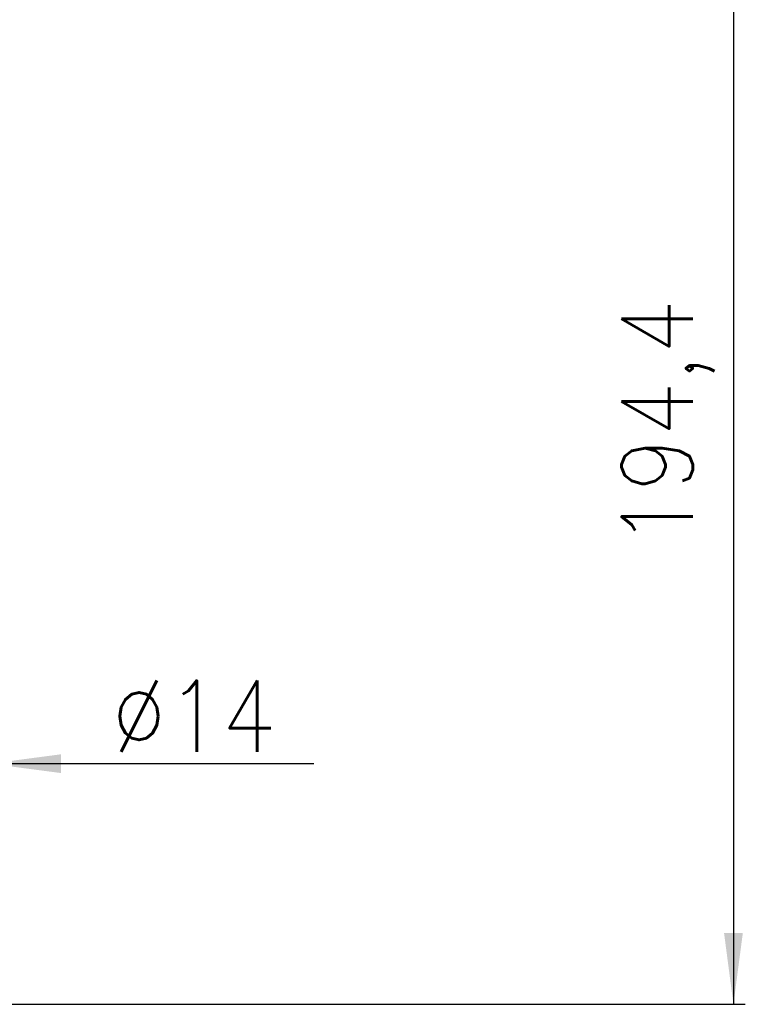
# Model space of a CAD drawing. Extents: x 2294 to 4489, y 2818 to 4211.
# Tile 23 of 32: x 3605 to 3727, y 3403 to 3569. Entities that reach past the tile are written whole.
import ezdxf

# ---------------------------------------------------------------- set-up
doc = ezdxf.new("R2010")
doc.units = 0
doc.layers.get('0').update_dxf_attribs({"linetype": 'CONTINUOUS'})
doc.layers.add('1', color=7, linetype='CONTINUOUS')
doc.styles.add('CONVERTER_11', font='txt.shx', dxfattribs={"width": 0.9})
doc.dimstyles.new('ME10_DIM_13', dxfattribs={"dimtxt": 12, "dimasz": 12, "dimexe": 2, "dimexo": 1.5, "dimgap": 2, "dimtad": 1, "dimtxsty": 'CONVERTER_11', "dimsah": 1, "dimcen": 0.09, "dimclrd": 2, "dimclre": 2, "dimclrt": 2, "dimazin": 3, "dimtfac": 1, "dimtdec": 4, "dimtofl": 0, "dimtmove": 0, "dimatfit": 3, "dimtolj": 1, "dimtzin": 0})
doc.dimstyles.new('ME10_DIM_26', dxfattribs={"dimtxt": 12, "dimasz": 12, "dimexe": 2, "dimexo": 1.5, "dimgap": 2, "dimtad": 1, "dimtxsty": 'CONVERTER_11', "dimsah": 1, "dimcen": 0.09, "dimclrd": 2, "dimclre": 2, "dimclrt": 2, "dimazin": 3, "dimtfac": 1, "dimtdec": 4, "dimtofl": 0, "dimtmove": 0, "dimatfit": 3, "dimtolj": 1, "dimtzin": 0})

# ---------------------------------------------------------------- blocks, each defined once
blk = doc.blocks.new('*D5')
at = {"layer": '1', "color": 2, "linetype": 'CONTINUOUS'}
for p, q in [((3585.51, 3502.46), (3585.51, 3441.53)), ((3599.54, 3502.46), (3599.54, 3441.53)), ((3585.51, 3443.53), (3561.51, 3443.53)), ((3654.15, 3443.53), (3599.54, 3443.53))]:
    blk.add_line(p, q, dxfattribs=at)
at = {"layer": '1', "color": 2}
for points in [[(3573.51, 3441.95), (3573.51, 3445.11), (3585.51, 3443.53)], [(3611.54, 3445.11), (3611.54, 3441.95), (3599.54, 3443.53)]]:
    blk.add_solid(points, dxfattribs=at)
at = {"layer": '1', "color": 2, "insert": (3620.07, 3445.53), "char_height": 12, "attachment_point": 7, "rotation": 0.0001, "style": 'CONVERTER_11'}
blk.add_mtext('\\C2;Ø\\C2;14', dxfattribs=at)
blk = doc.blocks.new('*D18')
at = {"layer": '1', "color": 2, "linetype": 'CONTINUOUS'}
for p, q in [((3571.13, 3597.4), (3726.87, 3597.4)), ((3724.87, 3597.4), (3724.87, 3402.97)), ((3543.05, 3402.97), (3726.87, 3402.97))]:
    blk.add_line(p, q, dxfattribs=at)
at = {"layer": '1', "color": 2}
for points in [[(3726.45, 3585.4), (3723.29, 3585.4), (3724.87, 3597.4)], [(3723.29, 3414.97), (3726.45, 3414.97), (3724.87, 3402.97)]]:
    blk.add_solid(points, dxfattribs=at)
at = {"layer": '1', "color": 2, "insert": (3721.67, 3480.08), "char_height": 12, "attachment_point": 7, "rotation": 90, "style": 'CONVERTER_11'}
blk.add_mtext('194,4', dxfattribs=at)
blk = doc.blocks.new('SL')
at = {"layer": '1'}
dim = blk.add_linear_dim(base=(3724.868, 3597.4), p1=(3541.552, 3402.967), p2=(3569.635, 3597.4), angle=90, text='194,4', dimstyle='ME10_DIM_26', dxfattribs=at)
dim.commit()
dim.dimension.update_dxf_attribs({"geometry": '*D18', "text_midpoint": (3716.268, 3500.184), "text_rotation": 90})
dim = blk.add_linear_dim(base=(3599.536, 3443.532), p1=(3585.51, 3503.96), p2=(3599.536, 3503.96), text='Ø14', dimstyle='ME10_DIM_13', override={"dimpost": 'Ø<>'}, dxfattribs=at)
dim.commit()
dim.dimension.update_dxf_attribs({"geometry": '*D5', "text_midpoint": (3639.746, 3451.532), "text_rotation": 0.00014})

msp = doc.modelspace()

# ---------------------------------------------------------------- block references
msp.add_blockref('SL', (0, 0))

doc.saveas('drawing.dxf')
